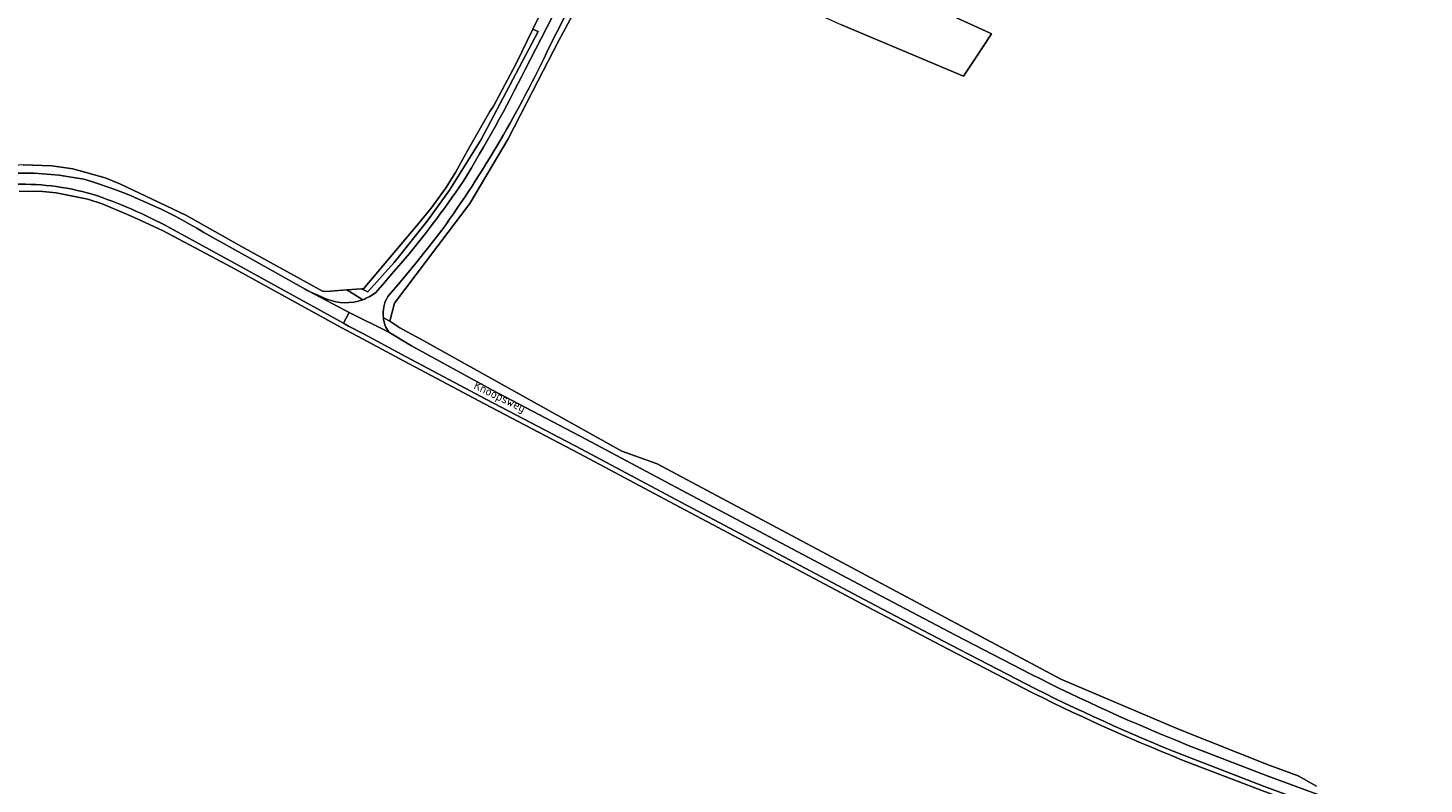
# Model space of a CAD drawing. Extents: x 184422 to 188298, y 343471 to 350189.
# Tile 184 of 256: x 185613 to 185904, y 347391 to 347549. Entities that reach past the tile are written whole.
import ezdxf
from ezdxf.enums import TextEntityAlignment as Align

# ---------------------------------------------------------------- set-up
doc = ezdxf.new("R2010")
doc.units = 0
for name, color, linetype, lineweight in [('B-WA-GR-BEPLANTING_CULTUUR_HEESTERS-GV', 252, 'Continuous', 18), ('B-WA-GR-BOUWLAND-GV', 252, 'Continuous', 13), ('B-WA-GR-GRAS-GV', 252, 'Continuous', 13), ('B-WA-OG-TERREIN_ERF-GV', 252, 'Continuous', 18), ('B-WA-OG-TOPOGRAFIE-T18', 252, 'Continuous', 18), ('B-WA-OG-WEG-GV', 252, 'Continuous', 18), ('B-WA-VH-VERHARDING_ASFALT-GV', 252, 'Continuous', 18)]:
    doc.layers.add(name, color=color, linetype=linetype, lineweight=lineweight)
doc.styles.add('NLCS-ISO-M1000-T18', font='NLCS-ISO.ttf', dxfattribs={"height": 1.8})

msp = doc.modelspace()

# ---------------------------------------------------------------- linework, layer by layer
at = {"layer": 'B-WA-GR-BEPLANTING_CULTUUR_HEESTERS-GV', "flags": 128}
msp.add_lwpolyline([(185701.005, 347515.281), (185707.587, 347525.872), (185719.533, 347548.423), (185718.422, 347548.896), (185714.897, 347541.701), (185710.165, 347532.794), (185709.44, 347531.721), (185705.262, 347524.383), (185702.359, 347519.076), (185700.294, 347515.828), (185697.149, 347511.504), (185694.227, 347507.958), (185683.055, 347494.653), (185682.625, 347494.653), (185683.958, 347494.028), (185689.431, 347500.193), (185696.354, 347508.831)], close=True, dxfattribs=at)
msp.add_lwpolyline([(185701.005, 347515.281), (185707.587, 347525.872), (185719.533, 347548.423), (185718.422, 347548.896), (185714.897, 347541.701), (185710.165, 347532.794), (185709.44, 347531.721), (185705.262, 347524.383), (185702.359, 347519.076), (185700.294, 347515.828), (185697.149, 347511.504), (185694.227, 347507.958), (185683.055, 347494.653), (185682.625, 347494.653), (185683.958, 347494.028), (185689.431, 347500.193), (185696.354, 347508.831)], close=True, dxfattribs=at)
msp.add_lwpolyline([(185701.005, 347515.281), (185707.587, 347525.872), (185719.533, 347548.423), (185718.422, 347548.896), (185714.897, 347541.701), (185710.165, 347532.794), (185709.44, 347531.721), (185705.262, 347524.383), (185702.359, 347519.076), (185700.294, 347515.828), (185697.149, 347511.504), (185694.227, 347507.958), (185683.055, 347494.653), (185682.625, 347494.653), (185683.958, 347494.028), (185689.431, 347500.193), (185696.354, 347508.831)], close=True, dxfattribs=at)
at = {"layer": 'B-WA-GR-BOUWLAND-GV', "flags": 128}
for points in [[(185612.006, 347520.548), (185617.986, 347520.345), (185622.336, 347519.74), (185629.107, 347517.84), (185632.163, 347516.629), (185645.935, 347510.078), (185658.074, 347503.244), (185674.647, 347494.098), (185676.126, 347494.215), (185679.585, 347494.448), (185682.625, 347494.653), (185683.055, 347494.653), (185694.227, 347507.958), (185697.149, 347511.504), (185700.294, 347515.828), (185702.359, 347519.076), (185705.262, 347524.383), (185709.44, 347531.721), (185710.165, 347532.794), (185714.897, 347541.701), (185718.422, 347548.896), (185722.315, 347556.84)], [(185612.006, 347520.548), (185617.986, 347520.345), (185622.336, 347519.74), (185629.107, 347517.84), (185632.163, 347516.629), (185645.935, 347510.078), (185658.074, 347503.244), (185674.647, 347494.098), (185676.126, 347494.215), (185679.585, 347494.448), (185682.625, 347494.653), (185683.055, 347494.653), (185694.227, 347507.958), (185697.149, 347511.504), (185700.294, 347515.828), (185702.359, 347519.076), (185705.262, 347524.383), (185709.44, 347531.721), (185710.165, 347532.794), (185714.897, 347541.701), (185718.422, 347548.896), (185722.315, 347556.84)], [(185612.006, 347520.548), (185617.986, 347520.345), (185622.336, 347519.74), (185629.107, 347517.84), (185632.163, 347516.629), (185645.935, 347510.078), (185658.074, 347503.244), (185674.647, 347494.098), (185676.126, 347494.215), (185679.585, 347494.448), (185682.625, 347494.653), (185683.055, 347494.653), (185694.227, 347507.958), (185697.149, 347511.504), (185700.294, 347515.828), (185702.359, 347519.076), (185705.262, 347524.383), (185709.44, 347531.721), (185710.165, 347532.794), (185714.897, 347541.701), (185718.422, 347548.896), (185722.315, 347556.84)], [(185820.859, 347411.255), (185805.13, 347419.41), (185789.475, 347427.657), (185748.072, 347449.646), (185728.073, 347460.282), (185708.302, 347470.651), (185691.513, 347479.558), (185684.047, 347483.618), (185678.409, 347486.605), (185655.63, 347499.124), (185641.08, 347506.867), (185635.774, 347509.295), (185633.42, 347510.308), (185628.489, 347512.429), (185625.486, 347513.368), (185618.917, 347514.726), (185616.105, 347514.99), (185611.153, 347515.06)], [(185820.859, 347411.255), (185805.13, 347419.41), (185789.475, 347427.657), (185748.072, 347449.646), (185728.073, 347460.282), (185708.302, 347470.651), (185691.513, 347479.558), (185684.047, 347483.618), (185678.409, 347486.605), (185655.63, 347499.124), (185641.08, 347506.867), (185635.774, 347509.295), (185633.42, 347510.308), (185628.489, 347512.429), (185625.486, 347513.368), (185618.917, 347514.726), (185616.105, 347514.99), (185611.153, 347515.06)], [(185820.859, 347411.255), (185805.13, 347419.41), (185789.475, 347427.657), (185748.072, 347449.646), (185728.073, 347460.282), (185708.302, 347470.651), (185691.513, 347479.558), (185684.047, 347483.618), (185678.409, 347486.605), (185655.63, 347499.124), (185641.08, 347506.867), (185635.774, 347509.295), (185633.42, 347510.308), (185628.489, 347512.429), (185625.486, 347513.368), (185618.917, 347514.726), (185616.105, 347514.99), (185611.153, 347515.06)], [(185887.389, 347383.673), (185870.57, 347389.875), (185853.833, 347396.338)], [(185887.389, 347383.673), (185870.57, 347389.875), (185853.833, 347396.338)], [(185887.389, 347383.673), (185870.57, 347389.875), (185853.833, 347396.338)]]:
    msp.add_lwpolyline(points, dxfattribs=at)
at = {"layer": 'B-WA-GR-BOUWLAND-GV'}
msp.add_lwpolyline([(185853.833, 347396.338, -0.0215665), (185820.859, 347411.255)], format="xyb", dxfattribs=at)
msp.add_lwpolyline([(185853.833, 347396.338, -0.0215665), (185820.859, 347411.255)], format="xyb", dxfattribs=at)
msp.add_lwpolyline([(185853.833, 347396.338, -0.0215665), (185820.859, 347411.255)], format="xyb", dxfattribs=at)
at = {"layer": 'B-WA-GR-GRAS-GV', "flags": 128}
for points in [[(185781.839, 347562.704), (185813.718, 347548.136), (185814.15, 347547.938), (185810.376, 347542.212), (185808.307, 347539.073), (185782.841, 347549.782)], [(185781.839, 347562.704), (185813.718, 347548.136), (185814.15, 347547.938), (185810.376, 347542.212), (185808.307, 347539.073), (185782.841, 347549.782)], [(185781.839, 347562.704), (185813.718, 347548.136), (185814.15, 347547.938), (185810.376, 347542.212), (185808.307, 347539.073), (185782.841, 347549.782)], [(185727.619, 347553.513), (185723.823, 347546.534), (185718.344, 347535.89), (185713.254, 347525.986), (185705.216, 347512.48), (185689.55, 347491.677), (185688.556, 347487.9), (185690.669, 347486.511), (185695.621, 347483.776), (185736.989, 347460.745), (185738.957, 347460.066), (185744.345, 347458.133), (185828.641, 347413.16), (185853.227, 347402.742), (185871.922, 347395.286), (185878.174, 347392.936), (185882.003, 347390.776)], [(185727.619, 347553.513), (185723.823, 347546.534), (185718.344, 347535.89), (185713.254, 347525.986), (185705.216, 347512.48), (185689.55, 347491.677), (185688.556, 347487.9), (185690.669, 347486.511), (185695.621, 347483.776), (185736.989, 347460.745), (185738.957, 347460.066), (185744.345, 347458.133), (185828.641, 347413.16), (185853.227, 347402.742), (185871.922, 347395.286), (185878.174, 347392.936), (185882.003, 347390.776)], [(185727.619, 347553.513), (185723.823, 347546.534), (185718.344, 347535.89), (185713.254, 347525.986), (185705.216, 347512.48), (185689.55, 347491.677), (185688.556, 347487.9), (185690.669, 347486.511), (185695.621, 347483.776), (185736.989, 347460.745), (185738.957, 347460.066), (185744.345, 347458.133), (185828.641, 347413.16), (185853.227, 347402.742), (185871.922, 347395.286), (185878.174, 347392.936), (185882.003, 347390.776)]]:
    msp.add_lwpolyline(points, dxfattribs=at)
at = {"layer": 'B-WA-OG-TERREIN_ERF-GV', "flags": 128}
msp.add_lwpolyline([(185735.853, 347571.737), (185736.538, 347571.346), (185741.169, 347568.7), (185782.841, 347549.782), (185808.307, 347539.073), (185810.376, 347542.212), (185814.15, 347547.938), (185813.718, 347548.136), (185781.839, 347562.704), (185788.611, 347577.187), (185784.693, 347579.019), (185755.781, 347593.836), (185761.952, 347605.066), (185755.602, 347608.241), (185754.953, 347608.566), (185754.533, 347607.45), (185750.125, 347598.777), (185749.746, 347597.315), (185741.579, 347581.726), (185742.726, 347581.034), (185739.171, 347573.924), (185737.447, 347574.662)], close=True, dxfattribs=at)
msp.add_lwpolyline([(185735.853, 347571.737), (185736.538, 347571.346), (185741.169, 347568.7), (185782.841, 347549.782), (185808.307, 347539.073), (185810.376, 347542.212), (185814.15, 347547.938), (185813.718, 347548.136), (185781.839, 347562.704), (185788.611, 347577.187), (185784.693, 347579.019), (185755.781, 347593.836), (185761.952, 347605.066), (185755.602, 347608.241), (185754.953, 347608.566), (185754.533, 347607.45), (185750.125, 347598.777), (185749.746, 347597.315), (185741.579, 347581.726), (185742.726, 347581.034), (185739.171, 347573.924), (185737.447, 347574.662)], close=True, dxfattribs=at)
msp.add_lwpolyline([(185735.853, 347571.737), (185736.538, 347571.346), (185741.169, 347568.7), (185782.841, 347549.782), (185808.307, 347539.073), (185810.376, 347542.212), (185814.15, 347547.938), (185813.718, 347548.136), (185781.839, 347562.704), (185788.611, 347577.187), (185784.693, 347579.019), (185755.781, 347593.836), (185761.952, 347605.066), (185755.602, 347608.241), (185754.953, 347608.566), (185754.533, 347607.45), (185750.125, 347598.777), (185749.746, 347597.315), (185741.579, 347581.726), (185742.726, 347581.034), (185739.171, 347573.924), (185737.447, 347574.662)], close=True, dxfattribs=at)
at = {"layer": 'B-WA-OG-WEG-GV', "flags": 128}
for points in [[(185757.603, 347624.163), (185748.053, 347604.381), (185747.855, 347604.493), (185723.898, 347557.324), (185722.315, 347556.84), (185718.422, 347548.896), (185719.533, 347548.423), (185707.587, 347525.872), (185701.005, 347515.281), (185696.354, 347508.831), (185689.431, 347500.193), (185683.958, 347494.028), (185682.625, 347494.653), (185679.585, 347494.448), (185682.878, 347492.399)], [(185757.603, 347624.163), (185748.053, 347604.381), (185747.855, 347604.493), (185723.898, 347557.324), (185722.315, 347556.84), (185718.422, 347548.896), (185719.533, 347548.423), (185707.587, 347525.872), (185701.005, 347515.281), (185696.354, 347508.831), (185689.431, 347500.193), (185683.958, 347494.028), (185682.625, 347494.653), (185679.585, 347494.448), (185682.878, 347492.399)], [(185757.603, 347624.163), (185748.053, 347604.381), (185747.855, 347604.493), (185723.898, 347557.324), (185722.315, 347556.84), (185718.422, 347548.896), (185719.533, 347548.423), (185707.587, 347525.872), (185701.005, 347515.281), (185696.354, 347508.831), (185689.431, 347500.193), (185683.958, 347494.028), (185682.625, 347494.653), (185679.585, 347494.448), (185682.878, 347492.399)], [(185716.804, 347540.458), (185724.672, 347555.793), (185728.607, 347563.526), (185732.553, 347571.254), (185735.084, 347576.936), (185743.439, 347592.557), (185751.557, 347608.303), (185752.741, 347610.614), (185756.599, 347618.436), (185758.301, 347622.147), (185758.46, 347623.684), (185757.603, 347624.163)], [(185716.804, 347540.458), (185724.672, 347555.793), (185728.607, 347563.526), (185732.553, 347571.254), (185735.084, 347576.936), (185743.439, 347592.557), (185751.557, 347608.303), (185752.741, 347610.614), (185756.599, 347618.436), (185758.301, 347622.147), (185758.46, 347623.684), (185757.603, 347624.163)], [(185716.804, 347540.458), (185724.672, 347555.793), (185728.607, 347563.526), (185732.553, 347571.254), (185735.084, 347576.936), (185743.439, 347592.557), (185751.557, 347608.303), (185752.741, 347610.614), (185756.599, 347618.436), (185758.301, 347622.147), (185758.46, 347623.684), (185757.603, 347624.163)], [(185687.196, 347488.61), (185688.556, 347487.9), (185689.55, 347491.677), (185705.216, 347512.48), (185713.254, 347525.986), (185718.344, 347535.89), (185723.823, 347546.534), (185727.619, 347553.513), (185727.266, 347553.675), (185726.589, 347554.014), (185726.379, 347554.119), (185721.942, 347545.391)], [(185687.196, 347488.61), (185688.556, 347487.9), (185689.55, 347491.677), (185705.216, 347512.48), (185713.254, 347525.986), (185718.344, 347535.89), (185723.823, 347546.534), (185727.619, 347553.513), (185727.266, 347553.675), (185726.589, 347554.014), (185726.379, 347554.119), (185721.942, 347545.391)], [(185687.196, 347488.61), (185688.556, 347487.9), (185689.55, 347491.677), (185705.216, 347512.48), (185713.254, 347525.986), (185718.344, 347535.89), (185723.823, 347546.534), (185727.619, 347553.513), (185727.266, 347553.675), (185726.589, 347554.014), (185726.379, 347554.119), (185721.942, 347545.391)], [(185682.878, 347492.399), (185679.585, 347494.448), (185676.126, 347494.215), (185674.647, 347494.098), (185658.074, 347503.244), (185645.935, 347510.078), (185632.163, 347516.629), (185629.107, 347517.84), (185622.336, 347519.74), (185617.986, 347520.345), (185612.006, 347520.548), (185605.555, 347520.095), (185600.377, 347519.539), (185589.59, 347517.515), (185581.838, 347516.42), (185574.986, 347515.284), (185569.065, 347515.708), (185564.196, 347516.623), (185561.694, 347517.614), (185559.811, 347520.069)], [(185682.878, 347492.399), (185679.585, 347494.448), (185676.126, 347494.215), (185674.647, 347494.098), (185658.074, 347503.244), (185645.935, 347510.078), (185632.163, 347516.629), (185629.107, 347517.84), (185622.336, 347519.74), (185617.986, 347520.345), (185612.006, 347520.548), (185605.555, 347520.095), (185600.377, 347519.539), (185589.59, 347517.515), (185581.838, 347516.42), (185574.986, 347515.284), (185569.065, 347515.708), (185564.196, 347516.623), (185561.694, 347517.614), (185559.811, 347520.069)], [(185682.878, 347492.399), (185679.585, 347494.448), (185676.126, 347494.215), (185674.647, 347494.098), (185658.074, 347503.244), (185645.935, 347510.078), (185632.163, 347516.629), (185629.107, 347517.84), (185622.336, 347519.74), (185617.986, 347520.345), (185612.006, 347520.548), (185605.555, 347520.095), (185600.377, 347519.539), (185589.59, 347517.515), (185581.838, 347516.42), (185574.986, 347515.284), (185569.065, 347515.708), (185564.196, 347516.623), (185561.694, 347517.614), (185559.811, 347520.069)], [(185611.153, 347515.06), (185616.105, 347514.99), (185618.917, 347514.726), (185625.486, 347513.368), (185628.489, 347512.429), (185633.42, 347510.308), (185635.774, 347509.295), (185641.08, 347506.867), (185655.63, 347499.124), (185678.409, 347486.605), (185684.047, 347483.618), (185691.513, 347479.558), (185708.302, 347470.651), (185728.073, 347460.282), (185748.072, 347449.646), (185789.475, 347427.657), (185805.13, 347419.41), (185820.859, 347411.255)], [(185611.153, 347515.06), (185616.105, 347514.99), (185618.917, 347514.726), (185625.486, 347513.368), (185628.489, 347512.429), (185633.42, 347510.308), (185635.774, 347509.295), (185641.08, 347506.867), (185655.63, 347499.124), (185678.409, 347486.605), (185684.047, 347483.618), (185691.513, 347479.558), (185708.302, 347470.651), (185728.073, 347460.282), (185748.072, 347449.646), (185789.475, 347427.657), (185805.13, 347419.41), (185820.859, 347411.255)], [(185611.153, 347515.06), (185616.105, 347514.99), (185618.917, 347514.726), (185625.486, 347513.368), (185628.489, 347512.429), (185633.42, 347510.308), (185635.774, 347509.295), (185641.08, 347506.867), (185655.63, 347499.124), (185678.409, 347486.605), (185684.047, 347483.618), (185691.513, 347479.558), (185708.302, 347470.651), (185728.073, 347460.282), (185748.072, 347449.646), (185789.475, 347427.657), (185805.13, 347419.41), (185820.859, 347411.255)], [(185821.31, 347412.148), (185805.61, 347420.288), (185789.963, 347428.531), (185748.247, 347450.685), (185728.528, 347461.173), (185708.748, 347471.546), (185691.974, 347480.446), (185683.078, 347485.283), (185679.947, 347486.901), (185678.89, 347487.482), (185656.112, 347500), (185643.556, 347506.9)], [(185821.31, 347412.148), (185805.61, 347420.288), (185789.963, 347428.531), (185748.247, 347450.685), (185728.528, 347461.173), (185708.748, 347471.546), (185691.974, 347480.446), (185683.078, 347485.283), (185679.947, 347486.901), (185678.89, 347487.482), (185656.112, 347500), (185643.556, 347506.9)], [(185821.31, 347412.148), (185805.61, 347420.288), (185789.963, 347428.531), (185748.247, 347450.685), (185728.528, 347461.173), (185708.748, 347471.546), (185691.974, 347480.446), (185683.078, 347485.283), (185679.947, 347486.901), (185678.89, 347487.482), (185656.112, 347500), (185643.556, 347506.9)], [(185649.709, 347506.435), (185661.215, 347500), (185670.871, 347494.6)], [(185649.709, 347506.435), (185661.215, 347500), (185670.871, 347494.6)], [(185649.709, 347506.435), (185661.215, 347500), (185670.871, 347494.6)], [(185699.427, 347506.903), (185696.715, 347503.431), (185693.954, 347500), (185691.053, 347496.503), (185688.1, 347493.05)], [(185699.427, 347506.903), (185696.715, 347503.431), (185693.954, 347500), (185691.053, 347496.503), (185688.1, 347493.05)], [(185699.427, 347506.903), (185696.715, 347503.431), (185693.954, 347500), (185691.053, 347496.503), (185688.1, 347493.05)], [(185685.523, 347493.836), (185687.065, 347495.607), (185688.997, 347497.789), (185690.9, 347500)], [(185685.523, 347493.836), (185687.065, 347495.607), (185688.997, 347497.789), (185690.9, 347500)], [(185685.523, 347493.836), (185687.065, 347495.607), (185688.997, 347497.789), (185690.9, 347500)], [(185673.523, 347493.35), (185675.419, 347492.524)], [(185673.523, 347493.35), (185675.419, 347492.524)], [(185673.523, 347493.35), (185675.419, 347492.524)], [(185882.003, 347390.776), (185878.174, 347392.936), (185871.922, 347395.286), (185853.227, 347402.742), (185828.641, 347413.16), (185744.345, 347458.133), (185738.957, 347460.066), (185736.989, 347460.745), (185695.621, 347483.776), (185690.669, 347486.511), (185688.556, 347487.9), (185687.196, 347488.61)], [(185882.003, 347390.776), (185878.174, 347392.936), (185871.922, 347395.286), (185853.227, 347402.742), (185828.641, 347413.16), (185744.345, 347458.133), (185738.957, 347460.066), (185736.989, 347460.745), (185695.621, 347483.776), (185690.669, 347486.511), (185688.556, 347487.9), (185687.196, 347488.61)], [(185882.003, 347390.776), (185878.174, 347392.936), (185871.922, 347395.286), (185853.227, 347402.742), (185828.641, 347413.16), (185744.345, 347458.133), (185738.957, 347460.066), (185736.989, 347460.745), (185695.621, 347483.776), (185690.669, 347486.511), (185688.556, 347487.9), (185687.196, 347488.61)], [(185688.349, 347485.624), (185693.049, 347482.786), (185709.818, 347473.582), (185729.604, 347463.207), (185749.329, 347452.714), (185791.042, 347430.562), (185806.672, 347422.328), (185822.355, 347414.197)], [(185688.349, 347485.624), (185693.049, 347482.786), (185709.818, 347473.582), (185729.604, 347463.207), (185749.329, 347452.714), (185791.042, 347430.562), (185806.672, 347422.328), (185822.355, 347414.197)], [(185688.349, 347485.624), (185693.049, 347482.786), (185709.818, 347473.582), (185729.604, 347463.207), (185749.329, 347452.714), (185791.042, 347430.562), (185806.672, 347422.328), (185822.355, 347414.197)], [(185855.059, 347399.403), (185871.739, 347392.962), (185888.515, 347386.776), (185905.297, 347380.891), (185922.208, 347375.384), (185939.263, 347370.126), (185956.351, 347364.975), (185981.603, 347357.257), (185984.302, 347356.954), (186000, 347352.534), (186010.156, 347349.675)], [(185855.059, 347399.403), (185871.739, 347392.962), (185888.515, 347386.776), (185905.297, 347380.891), (185922.208, 347375.384), (185939.263, 347370.126), (185956.351, 347364.975), (185981.603, 347357.257), (185984.302, 347356.954), (186000, 347352.534), (186010.156, 347349.675)], [(185855.059, 347399.403), (185871.739, 347392.962), (185888.515, 347386.776), (185905.297, 347380.891), (185922.208, 347375.384), (185939.263, 347370.126), (185956.351, 347364.975), (185981.603, 347357.257), (185984.302, 347356.954), (186000, 347352.534), (186010.156, 347349.675)], [(185853.833, 347396.338), (185870.57, 347389.875), (185887.389, 347383.673)], [(185853.833, 347396.338), (185870.57, 347389.875), (185887.389, 347383.673)], [(185853.833, 347396.338), (185870.57, 347389.875), (185887.389, 347383.673)], [(185887.732, 347384.613), (185870.922, 347390.812), (185854.208, 347397.266)], [(185887.732, 347384.613), (185870.922, 347390.812), (185854.208, 347397.266)], [(185887.732, 347384.613), (185870.922, 347390.812), (185854.208, 347397.266)]]:
    msp.add_lwpolyline(points, dxfattribs=at)
at = {"layer": 'B-WA-OG-WEG-GV'}
for points in [[(185721.942, 347545.391, -0.0454524), (185699.427, 347506.903)], [(185721.942, 347545.391, -0.0454524), (185699.427, 347506.903)], [(185721.942, 347545.391, -0.0454524), (185699.427, 347506.903)], [(185703.88, 347517.092, 0.0216577), (185716.804, 347540.458)], [(185703.88, 347517.092, 0.0216577), (185716.804, 347540.458)], [(185703.88, 347517.092, 0.0216577), (185716.804, 347540.458)], [(185597.039, 347517.238, -0.1053286), (185624.648, 347517.556)], [(185597.039, 347517.238, -0.1053286), (185624.648, 347517.556)], [(185597.039, 347517.238, -0.1053286), (185624.648, 347517.556)], [(185627.483, 347514.094, 0.0842375), (185610.296, 347516.498)], [(185627.483, 347514.094, 0.0842375), (185610.296, 347516.498)], [(185627.483, 347514.094, 0.0842375), (185610.296, 347516.498)], [(185624.648, 347517.556, -0.0640551), (185649.709, 347506.435)], [(185624.648, 347517.556, -0.0640551), (185649.709, 347506.435)], [(185624.648, 347517.556, -0.0640551), (185649.709, 347506.435)], [(185690.9, 347500, 0.0268014), (185703.88, 347517.092)], [(185690.9, 347500, 0.0268014), (185703.88, 347517.092)], [(185690.9, 347500, 0.0268014), (185703.88, 347517.092)], [(185643.556, 347506.9, 0.0424256), (185627.483, 347514.094)], [(185643.556, 347506.9, 0.0424256), (185627.483, 347514.094)], [(185643.556, 347506.9, 0.0424256), (185627.483, 347514.094)], [(185670.871, 347494.6, 0.0157658), (185671.611, 347494.182)], [(185670.871, 347494.6, 0.0157658), (185671.611, 347494.182)], [(185670.871, 347494.6, 0.0157658), (185671.611, 347494.182)], [(185671.611, 347494.182, 0.0365228), (185673.523, 347493.35)], [(185671.611, 347494.182, 0.0365228), (185673.523, 347493.35)], [(185671.611, 347494.182, 0.0365228), (185673.523, 347493.35)], [(185675.419, 347492.524, 0.1864854), (185682.878, 347492.399)], [(185675.419, 347492.524, 0.1864854), (185682.878, 347492.399)], [(185675.419, 347492.524, 0.1864854), (185682.878, 347492.399)], [(185682.878, 347492.399, 0.0729909), (185685.523, 347493.836)], [(185682.878, 347492.399, 0.0729909), (185685.523, 347493.836)], [(185682.878, 347492.399, 0.0729909), (185685.523, 347493.836)], [(185688.1, 347493.05, 0.1637631), (185687.196, 347488.61)], [(185688.1, 347493.05, 0.1637631), (185687.196, 347488.61)], [(185688.1, 347493.05, 0.1637631), (185687.196, 347488.61)], [(185687.196, 347488.61, 0.1311307), (185688.349, 347485.624)], [(185687.196, 347488.61, 0.1311307), (185688.349, 347485.624)], [(185687.196, 347488.61, 0.1311307), (185688.349, 347485.624)], [(185822.355, 347414.197, 0.0216456), (185855.059, 347399.403)], [(185822.355, 347414.197, 0.0216456), (185855.059, 347399.403)], [(185822.355, 347414.197, 0.0216456), (185855.059, 347399.403)], [(185820.859, 347411.255, 0.0215665), (185853.833, 347396.338)], [(185820.859, 347411.255, 0.0215665), (185853.833, 347396.338)], [(185820.859, 347411.255, 0.0215665), (185853.833, 347396.338)], [(185854.208, 347397.266, -0.0216645), (185821.31, 347412.148)], [(185854.208, 347397.266, -0.0216645), (185821.31, 347412.148)], [(185854.208, 347397.266, -0.0216645), (185821.31, 347412.148)]]:
    msp.add_lwpolyline(points, format="xyb", dxfattribs=at)
at = {"layer": 'B-WA-VH-VERHARDING_ASFALT-GV', "flags": 128}
for points in [[(185724.672, 347555.793), (185716.804, 347540.458)], [(185724.672, 347555.793), (185716.804, 347540.458)], [(185724.672, 347555.793), (185716.804, 347540.458)], [(185721.942, 347545.391), (185726.379, 347554.119)], [(185721.942, 347545.391), (185726.379, 347554.119)], [(185721.942, 347545.391), (185726.379, 347554.119)], [(185643.556, 347506.9), (185656.112, 347500), (185678.89, 347487.482), (185680.057, 347489.741), (185671.611, 347494.182)], [(185643.556, 347506.9), (185656.112, 347500), (185678.89, 347487.482), (185680.057, 347489.741), (185671.611, 347494.182)], [(185643.556, 347506.9), (185656.112, 347500), (185678.89, 347487.482), (185680.057, 347489.741), (185671.611, 347494.182)], [(185670.871, 347494.6), (185661.215, 347500), (185649.709, 347506.435)], [(185670.871, 347494.6), (185661.215, 347500), (185649.709, 347506.435)], [(185670.871, 347494.6), (185661.215, 347500), (185649.709, 347506.435)], [(185688.1, 347493.05), (185691.053, 347496.503), (185693.954, 347500), (185696.715, 347503.431), (185699.427, 347506.903)], [(185688.1, 347493.05), (185691.053, 347496.503), (185693.954, 347500), (185696.715, 347503.431), (185699.427, 347506.903)], [(185688.1, 347493.05), (185691.053, 347496.503), (185693.954, 347500), (185696.715, 347503.431), (185699.427, 347506.903)], [(185690.9, 347500), (185688.997, 347497.789), (185687.065, 347495.607), (185685.523, 347493.836)], [(185690.9, 347500), (185688.997, 347497.789), (185687.065, 347495.607), (185685.523, 347493.836)], [(185690.9, 347500), (185688.997, 347497.789), (185687.065, 347495.607), (185685.523, 347493.836)], [(185671.611, 347494.182), (185680.057, 347489.741), (185688.349, 347485.624)], [(185671.611, 347494.182), (185680.057, 347489.741), (185688.349, 347485.624)], [(185671.611, 347494.182), (185680.057, 347489.741), (185688.349, 347485.624)], [(185675.419, 347492.524), (185673.523, 347493.35)], [(185675.419, 347492.524), (185673.523, 347493.35)], [(185675.419, 347492.524), (185673.523, 347493.35)], [(185822.355, 347414.197), (185806.672, 347422.328), (185791.042, 347430.562), (185749.329, 347452.714), (185729.604, 347463.207), (185709.818, 347473.582), (185693.049, 347482.786), (185688.349, 347485.624), (185680.057, 347489.741), (185678.89, 347487.482), (185679.947, 347486.901), (185683.078, 347485.283), (185691.974, 347480.446), (185708.748, 347471.546), (185728.528, 347461.173), (185748.247, 347450.685), (185789.963, 347428.531), (185805.61, 347420.288), (185821.31, 347412.148)], [(185822.355, 347414.197), (185806.672, 347422.328), (185791.042, 347430.562), (185749.329, 347452.714), (185729.604, 347463.207), (185709.818, 347473.582), (185693.049, 347482.786), (185688.349, 347485.624), (185680.057, 347489.741), (185678.89, 347487.482), (185679.947, 347486.901), (185683.078, 347485.283), (185691.974, 347480.446), (185708.748, 347471.546), (185728.528, 347461.173), (185748.247, 347450.685), (185789.963, 347428.531), (185805.61, 347420.288), (185821.31, 347412.148)], [(185822.355, 347414.197), (185806.672, 347422.328), (185791.042, 347430.562), (185749.329, 347452.714), (185729.604, 347463.207), (185709.818, 347473.582), (185693.049, 347482.786), (185688.349, 347485.624), (185680.057, 347489.741), (185678.89, 347487.482), (185679.947, 347486.901), (185683.078, 347485.283), (185691.974, 347480.446), (185708.748, 347471.546), (185728.528, 347461.173), (185748.247, 347450.685), (185789.963, 347428.531), (185805.61, 347420.288), (185821.31, 347412.148)], [(185921.522, 347373.189), (185938.587, 347367.928), (185955.686, 347362.773), (185964.305, 347360.139), (185980.877, 347355.074), (185981.603, 347357.257), (185956.351, 347364.975), (185939.263, 347370.126), (185922.208, 347375.384), (185905.297, 347380.891), (185888.515, 347386.776), (185871.739, 347392.962), (185855.059, 347399.403)], [(185921.522, 347373.189), (185938.587, 347367.928), (185955.686, 347362.773), (185964.305, 347360.139), (185980.877, 347355.074), (185981.603, 347357.257), (185956.351, 347364.975), (185939.263, 347370.126), (185922.208, 347375.384), (185905.297, 347380.891), (185888.515, 347386.776), (185871.739, 347392.962), (185855.059, 347399.403)], [(185921.522, 347373.189), (185938.587, 347367.928), (185955.686, 347362.773), (185964.305, 347360.139), (185980.877, 347355.074), (185981.603, 347357.257), (185956.351, 347364.975), (185939.263, 347370.126), (185922.208, 347375.384), (185905.297, 347380.891), (185888.515, 347386.776), (185871.739, 347392.962), (185855.059, 347399.403)], [(185854.208, 347397.266), (185870.922, 347390.812), (185887.732, 347384.613)], [(185854.208, 347397.266), (185870.922, 347390.812), (185887.732, 347384.613)], [(185854.208, 347397.266), (185870.922, 347390.812), (185887.732, 347384.613)]]:
    msp.add_lwpolyline(points, dxfattribs=at)
at = {"layer": 'B-WA-VH-VERHARDING_ASFALT-GV'}
for points in [[(185699.427, 347506.903, 0.0454524), (185721.942, 347545.391)], [(185699.427, 347506.903, 0.0454524), (185721.942, 347545.391)], [(185699.427, 347506.903, 0.0454524), (185721.942, 347545.391)], [(185716.804, 347540.458, -0.0216577), (185703.88, 347517.092)], [(185716.804, 347540.458, -0.0216577), (185703.88, 347517.092)], [(185716.804, 347540.458, -0.0216577), (185703.88, 347517.092)], [(185624.648, 347517.556, 0.1053286), (185597.039, 347517.238)], [(185624.648, 347517.556, 0.1053286), (185597.039, 347517.238)], [(185624.648, 347517.556, 0.1053286), (185597.039, 347517.238)], [(185610.296, 347516.498, -0.0842375), (185627.483, 347514.094)], [(185610.296, 347516.498, -0.0842375), (185627.483, 347514.094)], [(185610.296, 347516.498, -0.0842375), (185627.483, 347514.094)], [(185649.709, 347506.435, 0.0640551), (185624.648, 347517.556)], [(185649.709, 347506.435, 0.0640551), (185624.648, 347517.556)], [(185649.709, 347506.435, 0.0640551), (185624.648, 347517.556)], [(185703.88, 347517.092, -0.0268014), (185690.9, 347500)], [(185703.88, 347517.092, -0.0268014), (185690.9, 347500)], [(185703.88, 347517.092, -0.0268014), (185690.9, 347500)], [(185627.483, 347514.094, -0.0424256), (185643.556, 347506.9)], [(185627.483, 347514.094, -0.0424256), (185643.556, 347506.9)], [(185627.483, 347514.094, -0.0424256), (185643.556, 347506.9)], [(185671.611, 347494.182, -0.0157658), (185670.871, 347494.6)], [(185671.611, 347494.182, -0.0157658), (185670.871, 347494.6)], [(185671.611, 347494.182, -0.0157658), (185670.871, 347494.6)], [(185673.523, 347493.35, -0.0365228), (185671.611, 347494.182)], [(185673.523, 347493.35, -0.0365228), (185671.611, 347494.182)], [(185673.523, 347493.35, -0.0365228), (185671.611, 347494.182)], [(185682.878, 347492.399, -0.1864854), (185675.419, 347492.524)], [(185682.878, 347492.399, -0.1864854), (185675.419, 347492.524)], [(185682.878, 347492.399, -0.1864854), (185675.419, 347492.524)], [(185685.523, 347493.836, -0.0729909), (185682.878, 347492.399)], [(185685.523, 347493.836, -0.0729909), (185682.878, 347492.399)], [(185685.523, 347493.836, -0.0729909), (185682.878, 347492.399)], [(185687.196, 347488.61, -0.1637631), (185688.1, 347493.05)], [(185687.196, 347488.61, -0.1637631), (185688.1, 347493.05)], [(185687.196, 347488.61, -0.1637631), (185688.1, 347493.05)], [(185688.349, 347485.624, -0.1311307), (185687.196, 347488.61)], [(185688.349, 347485.624, -0.1311307), (185687.196, 347488.61)], [(185688.349, 347485.624, -0.1311307), (185687.196, 347488.61)], [(185855.059, 347399.403, -0.0216456), (185822.355, 347414.197)], [(185855.059, 347399.403, -0.0216456), (185822.355, 347414.197)], [(185855.059, 347399.403, -0.0216456), (185822.355, 347414.197)], [(185821.31, 347412.148, 0.0216645), (185854.208, 347397.266)], [(185821.31, 347412.148, 0.0216645), (185854.208, 347397.266)], [(185821.31, 347412.148, 0.0216645), (185854.208, 347397.266)]]:
    msp.add_lwpolyline(points, format="xyb", dxfattribs=at)

# ---------------------------------------------------------------- texts
at = {"layer": 'B-WA-OG-TOPOGRAFIE-T18', "style": 'NLCS-ISO-M1000-T18'}
msp.add_text('Knoopsweg', height=1.8, rotation=334.3, dxfattribs=at).set_placement((185711.417, 347471.917), align=Align.MIDDLE)
msp.add_text('Knoopsweg', height=1.8, rotation=334.3, dxfattribs=at).set_placement((185711.417, 347471.917), align=Align.MIDDLE)
msp.add_text('Knoopsweg', height=1.8, rotation=334.3, dxfattribs=at).set_placement((185711.417, 347471.917), align=Align.MIDDLE)

doc.saveas('drawing.dxf')
